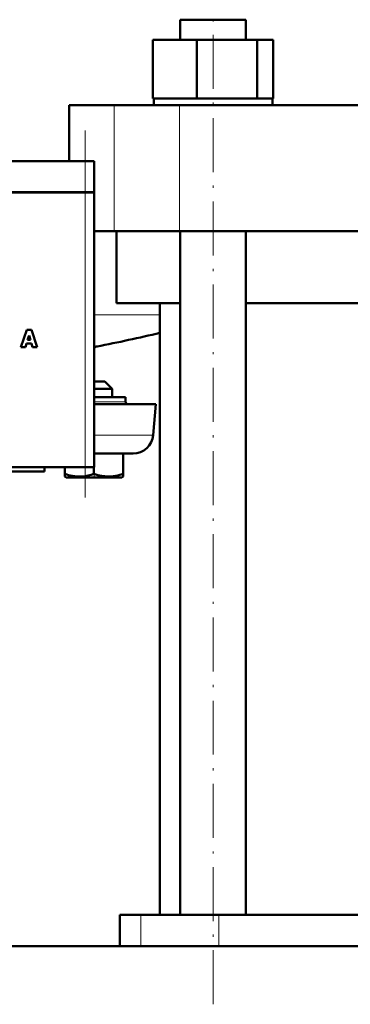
# Model space of a CAD drawing. Extents: x -1358 to 1757, y -1506 to 612.
# Tile 58 of 86: x 180 to 254, y -110 to 109. Entities that reach past the tile are written whole.
import ezdxf

# ---------------------------------------------------------------- set-up
doc = ezdxf.new("R2010")
doc.units = 0
doc.linetypes.add('DASHDOT', pattern=[18.5, 12, -3, 0.5, -3])

msp = doc.modelspace()

# ---------------------------------------------------------------- linework, layer by layer
at = {"color": 7, "linetype": 'DASHDOT', "lineweight": 18}
for p, q in [((223.25, -110.32), (223.25, 128.48)), ((194.79, 2.33), (194.79, 83.93))]:
    msp.add_line(p, q, dxfattribs=at)
at = {"color": 7, "lineweight": 50}
for p, q in [((215.95, 108.58), (218.09, 108.58)), ((215.95, 104.08), (215.95, 108.58)), ((218.09, 108.58), (230.55, 108.58)), ((230.55, 104.08), (230.55, 108.58)), ((209.87, 104.08), (219.67, 104.08)), ((209.87, 91.08), (209.87, 104.08)), ((219.67, 104.08), (233.05, 104.08)), ((219.67, 91.08), (219.67, 104.08)), ((233.05, 91.08), (233.05, 104.08)), ((233.05, 104.08), (236.64, 104.08)), ((236.64, 91.08), (236.64, 104.08)), ((209.87, 91.08), (210.88, 91.08)), ((210.05, 89.58), (210.05, 91.08)), ((210.88, 91.08), (218.65, 91.08)), ((218.65, 91.08), (219.67, 91.08)), ((219.67, 91.08), (221.05, 91.08)), ((221.05, 91.08), (231.67, 91.08)), ((231.67, 91.08), (233.05, 91.08)), ((233.05, 91.08), (233.42, 91.08)), ((233.42, 91.08), (236.45, 91.08)), ((236.27, 91.08), (236.64, 91.08)), ((236.45, 91.08), (236.45, 89.58)), ((191.29, 89.58), (201.23, 89.58)), ((191.29, 77.13), (191.29, 89.58)), ((201.23, 89.58), (215.8, 89.58)), ((215.8, 89.58), (377.78, 89.58)), ((114.79, 77.13), (194.79, 77.13)), ((196.79, 77.13), (194.79, 77.13)), ((196.79, 70.23), (196.79, 77.13)), ((114.79, 70.23), (194.79, 70.23)), ((194.79, 70.13), (114.79, 70.13)), ((196.79, 70.23), (194.79, 70.23)), ((194.79, 70.13), (196.2, 70.13)), ((196.2, 70.13), (196.79, 70.13)), ((196.69, 70.13), (196.69, 70.23)), ((196.79, 9.13), (196.79, 70.13)), ((201.23, 61.58), (196.79, 61.58)), ((215.8, 61.58), (201.23, 61.58)), ((201.79, 45.58), (201.79, 61.58)), ((377.78, 61.58), (215.8, 61.58)), ((215.95, -90.42), (215.95, 61.58)), ((230.55, -90.42), (230.55, 61.58)), ((215.95, 45.58), (201.79, 45.58)), ((211.44, -90.42), (211.44, 45.58)), ((296.79, 45.58), (230.55, 45.58)), ((181.84, 39.66), (180.53, 35.79)), ((182.86, 39.66), (181.84, 39.66)), ((184.17, 35.79), (182.86, 39.66)), ((182.03, 37.44), (182.36, 38.4)), ((182.66, 37.44), (182.03, 37.44)), ((182.36, 38.4), (182.66, 37.44)), ((180.53, 35.79), (181.57, 35.79)), ((181.57, 35.79), (181.81, 36.57)), ((181.81, 36.57), (182.88, 36.57)), ((182.88, 36.57), (183.13, 35.79)), ((183.13, 35.79), (184.17, 35.79)), ((197.99, 28.13), (196.79, 28.13)), ((198.79, 26.53), (196.79, 26.53)), ((199.19, 28.13), (197.99, 28.13)), ((200.79, 26.53), (198.79, 26.53)), ((199.19, 28.13), (200.79, 26.53)), ((200.79, 24.63), (200.79, 26.53)), ((203.79, 24.63), (196.79, 24.63)), ((203.79, 23.63), (203.79, 24.63)), ((196.79, 23.13), (210.54, 23.13)), ((209.94, 16.23), (210.54, 23.13)), ((196.79, 12.13), (205.46, 12.13)), ((203.28, 12.13), (203.28, 7.59)), ((114.79, 9.13), (194.79, 9.13)), ((185.79, 9.13), (185.79, 8.13)), ((190.28, 9.13), (190.28, 7.6)), ((196.2, 9.13), (194.79, 9.13)), ((196.79, 9.13), (196.2, 9.13)), ((196.78, 9.13), (196.78, 7.6)), ((185.79, 8.13), (172.79, 8.13)), ((190.28, 7.02), (190.28, 7.6)), ((190.62, 6.83), (190.28, 7.02)), ((190.62, 6.83), (192.42, 6.83)), ((192.42, 6.83), (199.88, 6.83)), ((199.88, 6.83), (202.97, 6.83)), ((202.97, 6.83), (203.28, 7.01)), ((203.28, 7.59), (203.28, 7.01)), ((204.83, -90.42), (202.54, -90.42)), ((202.54, -90.42), (202.54, -97.37)), ((207.18, -90.42), (204.83, -90.42)), ((224.54, -90.42), (207.18, -90.42)), ((277.79, -90.42), (224.54, -90.42)), ((150.24, -97.37), (202.54, -97.37)), ((416.79, -97.37), (150.24, -97.37))]:
    msp.add_line(p, q, dxfattribs=at)
at = {"color": 7, "lineweight": 18}
for p, q in [((201.23, 61.58), (201.23, 89.58)), ((215.8, 61.58), (215.8, 89.58)), ((194.79, 70.23), (194.79, 77.13)), ((194.79, 70.13), (194.79, 70.23)), ((194.79, 70.13), (194.79, 9.13)), ((196.79, 42.93), (211.44, 42.93)), ((197.46, 35.93), (196.79, 35.93)), ((196.79, 23.63), (203.79, 23.63)), ((196.79, 16.23), (209.94, 16.23)), ((207.18, -90.42), (207.18, -97.37)), ((224.54, -90.42), (224.54, -97.37))]:
    msp.add_line(p, q, dxfattribs=at)
at = {"color": 7, "linetype": 'DASHDOT', "lineweight": 18, "ltscale": 0.15}
msp.add_line((196.79, 22.63), (196.79, 28.63), dxfattribs=at)
at = {"color": 7, "linetype": 'DASHDOT', "lineweight": 18, "ltscale": 0.023195}
msp.add_line((196.79, 6.75), (196.79, 7.68), dxfattribs=at)
at = {"color": 7, "lineweight": 50}
for points in [[(192.03, 7.15), (193.11, 7.03), (194.19, 7.04), (194.82, 7.11), (195.46, 7.23), (196.12, 7.39), (196.78, 7.6)], [(196.78, 7.6), (197.62, 7.35), (198.42, 7.17), (199.16, 7.06), (200.04, 7.01)], [(200.04, 7.01), (201.05, 7.07), (202.08, 7.25), (203.28, 7.59)]]:
    msp.add_lwpolyline(points, dxfattribs=at)
for centre, radius, start, end in [((136.79, 350.13), 320, 280.9286, 283.4903), ((197.74, 34.46), 1.5, 100.9286, 129.4356), ((204.29, 23.63), 0.5, 180, 270), ((205.46, 16.63), 4.5, 270, 355), ((194.13, 18.89), 11.93, 251.2031, 259.844)]:
    msp.add_arc(centre, radius, start, end, dxfattribs=at)

doc.saveas('drawing.dxf')
